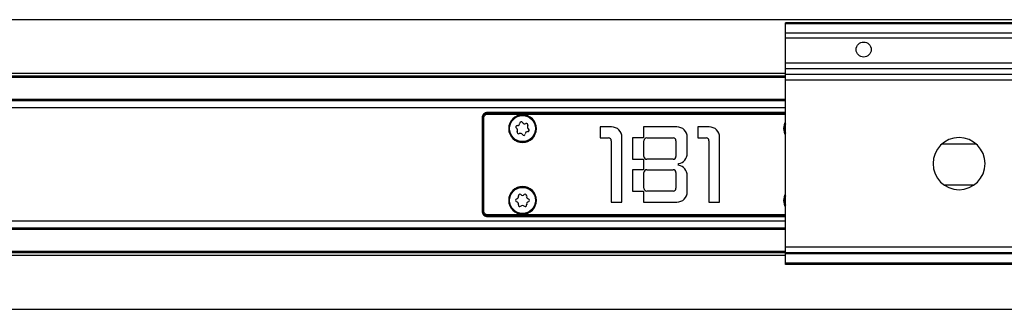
# Model space of a CAD drawing. Header units: millimetres. Extents: x -791 to 2460, y 405 to 804.
# Tile 7 of 14: x 198 to 369, y 405 to 455. Entities that reach past the tile are written whole.
import ezdxf

# ---------------------------------------------------------------- set-up
doc = ezdxf.new("R2010")
doc.units = ezdxf.units.MM

# ---------------------------------------------------------------- blocks, each defined once
blk = doc.blocks.new('Drawing View4')
at = {"color": 7, "linetype": 'Continuous', "lineweight": 25}
for p, q in [((495.48, 28.5), (-100.52, 28.5)), ((422.48, 27.95), (362.48, 27.95)), ((362.48, 27.81), (362.48, 27.95)), ((422.48, 27.81), (362.48, 27.81)), ((362.48, 26.15), (362.48, 27.81)), ((422.48, 26.15), (362.48, 26.15)), ((362.48, 25.29), (362.48, 26.15)), ((422.48, 25.29), (362.48, 25.29)), ((362.48, 20.99), (362.48, 25.29)), ((422.48, 20.99), (362.48, 20.99)), ((362.48, 20), (362.48, 20.99)), ((362.48, 19.24), (32.48, 19.24)), ((362.48, 18.75), (32.48, 18.75)), ((422.48, 20), (362.48, 20)), ((362.48, 19.06), (362.48, 20)), ((422.48, 19.06), (362.48, 19.06)), ((362.48, 18.07), (362.48, 19.06)), ((362.48, 18.55), (32.48, 18.55)), ((422.48, 18.07), (362.48, 18.07)), ((362.48, -10.75), (362.48, 18.07)), ((362.48, 14.7), (32.48, 14.7)), ((362.48, 14.5), (32.48, 14.5)), ((362.48, 13.26), (32.48, 13.26)), ((311.04, 12.41), (310.96, 12.48)), ((310.98, 12.48), (310.96, 12.48)), ((362.48, 12.5), (310.98, 12.5)), ((362.48, 12.48), (310.98, 12.48)), ((311.04, 12.21), (311.04, 12.41)), ((311.04, 12.41), (362.48, 12.41)), ((311.04, 12.21), (362.48, 12.21)), ((309.98, 11.5), (309.99, 11.5)), ((309.98, 11.5), (309.98, -4.5)), ((310.07, 11.44), (309.99, 11.52)), ((309.99, 11.52), (309.99, 11.5)), ((309.99, 11.5), (309.99, -4.5)), ((310.26, 11.44), (310.07, 11.44)), ((310.07, -4.44), (310.07, 11.44)), ((310.26, -4.44), (310.26, 11.44)), ((362.28, 9.83), (362.48, 10.64)), ((314.58, 9.7), (314.68, 9.7)), ((314.73, 9.7), (314.68, 9.7)), ((319.23, 9.7), (319.28, 9.7)), ((319.38, 9.7), (319.28, 9.7)), ((332.37, 10), (330.42, 10)), ((330.42, 10), (330.42, 8.1)), ((343.67, 10), (337.92, 10)), ((337.92, 10), (337.92, 8.1)), ((349.27, 10), (347.32, 10)), ((347.32, 10), (347.32, 8.1)), ((362.18, 9.7), (362.28, 9.7)), ((362.33, 9.7), (362.28, 9.7)), ((330.42, 8.1), (331.82, 8.1)), ((332.32, 7.6), (332.32, -3)), ((334.17, -3), (334.17, 8.2)), ((337.92, 8.1), (336.02, 8.1)), ((336.02, 8.1), (336.02, 4.4)), ((337.97, 4.9), (337.97, 7.6)), ((338.47, 8.1), (343.02, 8.1)), ((343.52, 7.6), (343.52, 4.9)), ((345.47, 5.42), (345.47, 8.2)), ((347.32, 8.1), (348.72, 8.1)), ((349.22, 7.6), (349.22, -3)), ((351.07, -3), (351.07, 8.2)), ((336.02, 4.4), (337.92, 4.4)), ((337.92, 4.4), (337.92, 2.6)), ((343.02, 4.4), (338.47, 4.4)), ((343.97, 3.35), (343.97, 3.65)), ((336.02, 2.6), (336.02, -1.1)), ((337.92, 2.6), (336.02, 2.6)), ((337.97, -0.6), (337.97, 2.1)), ((338.47, 2.6), (343.02, 2.6)), ((343.52, 2.1), (343.52, -0.6)), ((345.47, -1.2), (345.47, 1.58)), ((336.02, -1.1), (337.92, -1.1)), ((337.92, -1.1), (337.92, -3)), ((343.02, -1.1), (338.47, -1.1)), ((390, 0), (394.96, 0)), ((314.58, -2.7), (314.68, -2.7)), ((314.73, -2.7), (314.68, -2.7)), ((319.23, -2.7), (319.28, -2.7)), ((319.38, -2.7), (319.28, -2.7)), ((332.32, -3), (334.17, -3)), ((337.92, -3), (343.67, -3)), ((349.22, -3), (351.07, -3)), ((362.18, -2.7), (362.28, -2.7)), ((362.28, -2.57), (362.48, -1.76)), ((362.33, -2.7), (362.28, -2.7)), ((309.99, -4.52), (310.07, -4.44)), ((309.99, -4.5), (309.99, -4.51)), ((310.26, -4.44), (310.07, -4.44)), ((362.48, -6.26), (32.48, -6.26)), ((310.96, -5.48), (311.04, -5.41)), ((310.96, -5.48), (310.98, -5.48)), ((310.98, -5.5), (310.98, -5.48)), ((310.98, -5.48), (362.48, -5.48)), ((310.98, -5.5), (362.48, -5.5)), ((311.04, -5.21), (311.04, -5.41)), ((362.48, -5.21), (311.04, -5.21)), ((362.48, -5.41), (311.04, -5.41)), ((362.48, -7.5), (32.48, -7.5)), ((362.48, -7.7), (32.48, -7.7)), ((362.48, -11.55), (32.48, -11.55)), ((362.48, -11.75), (32.48, -11.75)), ((422.48, -10.75), (362.48, -10.75)), ((362.48, -11.75), (362.48, -10.75)), ((422.48, -11.75), (362.48, -11.75)), ((362.48, -11.95), (362.48, -11.75)), ((362.48, -12.24), (32.48, -12.24)), ((422.48, -11.95), (362.48, -11.95)), ((362.48, -13.55), (362.48, -11.95)), ((422.48, -13.55), (362.48, -13.55)), ((362.48, -13.75), (362.48, -13.55)), ((422.48, -13.75), (362.48, -13.75)), ((-100.52, -21.5), (495.48, -21.5))]:
    blk.add_line(p, q, dxfattribs=at)
at = {"color": 7, "linetype": 'Continuous', "lineweight": 25, "flags": 128}
for points in [[(310.98, 12.5), (310.98, 12.5), (310.98, 12.5), (310.98, 12.5), (310.98, 12.5), (310.98, 12.49), (310.98, 12.49), (310.98, 12.49), (310.98, 12.48)], [(362.18, 9.7), (362.36, 10.62), (362.48, 10.86)], [(362.48, 8.54), (362.36, 8.78), (362.18, 9.7)], [(362.48, 8.76), (362.44, 8.83), (362.28, 9.7)], [(362.18, -2.7), (362.36, -1.78), (362.48, -1.54)], [(362.48, -3.86), (362.36, -3.62), (362.18, -2.7)], [(362.48, -3.64), (362.44, -3.57), (362.28, -2.7)], [(309.98, -4.5), (309.98, -4.5), (309.98, -4.5), (309.98, -4.5), (309.98, -4.5), (309.98, -4.5), (309.98, -4.5), (309.99, -4.5), (309.99, -4.5)]]:
    blk.add_lwpolyline(points, dxfattribs=at)
at = {"color": 7, "linetype": 'Continuous', "lineweight": 25}
for centre, radius in [((375.98, 23.35), 1.3), ((316.98, 9.7), 2.25), ((316.98, -2.7), 2.25)]:
    blk.add_circle(centre, radius, dxfattribs=at)
for centre, radius, start, end in [((310.94, 12.48), 0.024, 15.3759, 74.6129), ((316.98, 9.7), 2.4, 0, 180), ((316.98, 9.7), 2.3, 0, 176.7947), ((310, 11.54), 0.024, 195.3762, 254.6126), ((316.07, 9.98), 0.25, 87.4512, 237.8189), ((316.1, 10.65), 0.42, 267.4512, 357.8189), ((316.77, 10.63), 0.25, 27.4512, 177.8189), ((317.36, 10.94), 0.42, 207.4512, 297.8189), ((317.67, 10.34), 0.25, 327.4512, 117.8189), ((364.58, 9.7), 2.25, 158.9605, 201.0395), ((316.98, 9.7), 2.4, 180, 0), ((316.98, 9.7), 2.3, 176.7947, 180), ((316.98, 9.7), 2.3, 180, 356.7947), ((315.71, 9.42), 0.42, 327.4512, 57.8189), ((316.28, 9.06), 0.25, 147.4512, 297.8189), ((316.59, 8.46), 0.42, 27.4512, 117.8189), ((317.18, 8.77), 0.25, 207.4512, 357.8189), ((317.85, 8.75), 0.42, 87.4512, 177.8189), ((318.24, 9.98), 0.42, 147.4512, 237.8189), ((317.88, 9.42), 0.25, 267.4512, 57.8189), ((316.98, 9.7), 2.3, 356.7947, 0), ((332.37, 8.2), 1.8, 0, 90), ((343.67, 8.2), 1.8, 0, 90), ((349.27, 8.2), 1.8, 0, 90), ((364.58, 9.7), 2.3, 176.7947, 180), ((331.82, 7.6), 0.5, 0, 90), ((338.47, 7.6), 0.5, 90, 180), ((343.02, 7.6), 0.5, 0, 90), ((348.72, 7.6), 0.5, 0, 90), ((392.48, 3.65), 4.5, 90, 270), ((392.48, 3.65), 4.5, 270, 90), ((343.67, 5.42), 1.8, 279.5941, 0), ((338.47, 4.9), 0.5, 180, 270), ((343.02, 4.9), 0.5, 270, 0), ((338.47, 2.1), 0.5, 90, 180), ((343.02, 2.1), 0.5, 0, 90), ((343.67, 1.58), 1.8, 0, 80.4059), ((316.98, -2.7), 2.4, 0, 180), ((316.98, -2.7), 2.3, 0, 176.7947), ((316.5, -1.88), 0.25, 44.8161, 195.1839), ((316.98, -1.41), 0.42, 224.8161, 315.1839), ((317.45, -1.88), 0.25, 344.8161, 135.1839), ((338.47, -0.6), 0.5, 180, 270), ((343.02, -0.6), 0.5, 270, 0), ((343.67, -1.2), 1.8, 270, 0), ((316.98, -2.7), 2.4, 180, 0), ((316.98, -2.7), 2.3, 176.7947, 180), ((316.98, -2.7), 2.3, 180, 356.7947), ((316.02, -2.7), 0.25, 104.8161, 255.1839), ((315.85, -2.05), 0.42, 284.8161, 15.1839), ((315.85, -3.35), 0.42, 344.8161, 75.1839), ((318.1, -2.05), 0.42, 164.8161, 255.1839), ((318.1, -3.35), 0.42, 104.8161, 195.1839), ((317.93, -2.7), 0.25, 284.8161, 75.1839), ((316.98, -2.7), 2.3, 356.7947, 0), ((364.58, -2.7), 2.3, 176.7947, 180), ((364.58, -2.7), 2.25, 158.9605, 201.0395), ((310, -4.54), 0.024, 105.3874, 164.6238), ((316.5, -3.52), 0.25, 164.8161, 315.1839), ((316.98, -4), 0.42, 44.8161, 135.1839), ((317.45, -3.52), 0.25, 224.8161, 15.1839), ((310.94, -5.48), 0.024, 285.3875, 344.6245)]:
    blk.add_arc(centre, radius, start, end, dxfattribs=at)
for points, knots in [([(310.94, 12.5), (310.87, 12.49), (310.74, 12.48), (310.48, 12.39), (310.23, 12.2), (310.02, 11.89), (309.99, 11.65), (309.98, 11.53)], [0, 0, 0, 0, 0.139139, 0.274758, 0.534322, 0.760258, 1, 1, 1, 1]), ([(310.96, 12.48), (310.89, 12.48), (310.76, 12.46), (310.51, 12.36), (310.25, 12.17), (310.05, 11.86), (310.01, 11.63), (309.99, 11.52)], [0, 0, 0, 0, 0.139145, 0.2747658, 0.5343209, 0.760175, 1, 1, 1, 1]), ([(310.07, 11.44), (310.07, 11.51), (310.08, 11.64), (310.17, 11.89), (310.35, 12.15), (310.67, 12.36), (310.91, 12.39), (311.04, 12.41)], [0, 0, 0, 0, 0.135536, 0.266986, 0.517817, 0.751089, 1, 1, 1, 1]), ([(310.26, 11.44), (310.27, 11.52), (310.28, 11.68), (310.39, 11.89), (310.55, 12.06), (310.77, 12.19), (310.94, 12.2), (311.04, 12.21)], [0, 0, 0, 0, 0.197867, 0.390487, 0.574641, 0.776473, 1, 1, 1, 1]), ([(310.98, 12.5), (310.97, 12.5), (310.96, 12.5), (310.95, 12.5), (310.94, 12.5)], [0, 0, 0, 0, 0.559896, 1, 1, 1, 1]), ([(309.98, 11.53), (309.98, 11.53), (309.98, 11.52), (309.98, 11.5), (309.98, 11.5)], [0, 0, 0, 0, 0.560071, 1, 1, 1, 1]), ([(395.39, 7), (394.53, 7), (392.56, 7), (390.59, 7), (389.48, 7)], [0, 0, 0, 0, 0.436845, 1, 1, 1, 1]), ([(309.98, -4.5), (309.98, -4.51), (309.98, -4.52), (309.98, -4.53), (309.98, -4.53)], [0, 0, 0, 0, 0.559896, 1, 1, 1, 1]), ([(309.98, -4.53), (309.98, -4.6), (309.99, -4.73), (310.08, -4.98), (310.27, -5.24), (310.58, -5.45), (310.82, -5.48), (310.94, -5.5)], [0, 0, 0, 0, 0.1356484, 0.2678671, 0.5209829, 0.753311, 1, 1, 1, 1]), ([(309.99, -4.52), (310, -4.58), (310.01, -4.71), (310.11, -4.96), (310.29, -5.21), (310.6, -5.43), (310.84, -5.46), (310.96, -5.48)], [0, 0, 0, 0, 0.135621, 0.267831, 0.520984, 0.753366, 1, 1, 1, 1]), ([(311.04, -5.41), (310.96, -5.4), (310.83, -5.39), (310.63, -5.32), (310.46, -5.22), (310.28, -5.05), (310.11, -4.8), (310.08, -4.56), (310.07, -4.44)], [0, 0, 0, 0, 0.1399678, 0.2756897, 0.4075519, 0.5359757, 0.7604731, 1, 1, 1, 1]), ([(311.04, -5.21), (310.95, -5.2), (310.79, -5.19), (310.57, -5.08), (310.4, -4.91), (310.29, -4.69), (310.27, -4.53), (310.26, -4.44)], [0, 0, 0, 0, 0.208443, 0.408034, 0.590919, 0.785161, 1, 1, 1, 1]), ([(310.94, -5.5), (310.95, -5.5), (310.96, -5.5), (310.97, -5.5), (310.98, -5.5)], [0, 0, 0, 0, 0.56007, 1, 1, 1, 1])]:
    blk.add_open_spline(points, degree=3, knots=knots, dxfattribs=at)

msp = doc.modelspace()

# ---------------------------------------------------------------- block references
at = {"color": 7, "linetype": 'Continuous', "lineweight": 25}
msp.add_blockref('Drawing View4', (-31.52, 426.9), dxfattribs=at)

doc.saveas('drawing.dxf')
